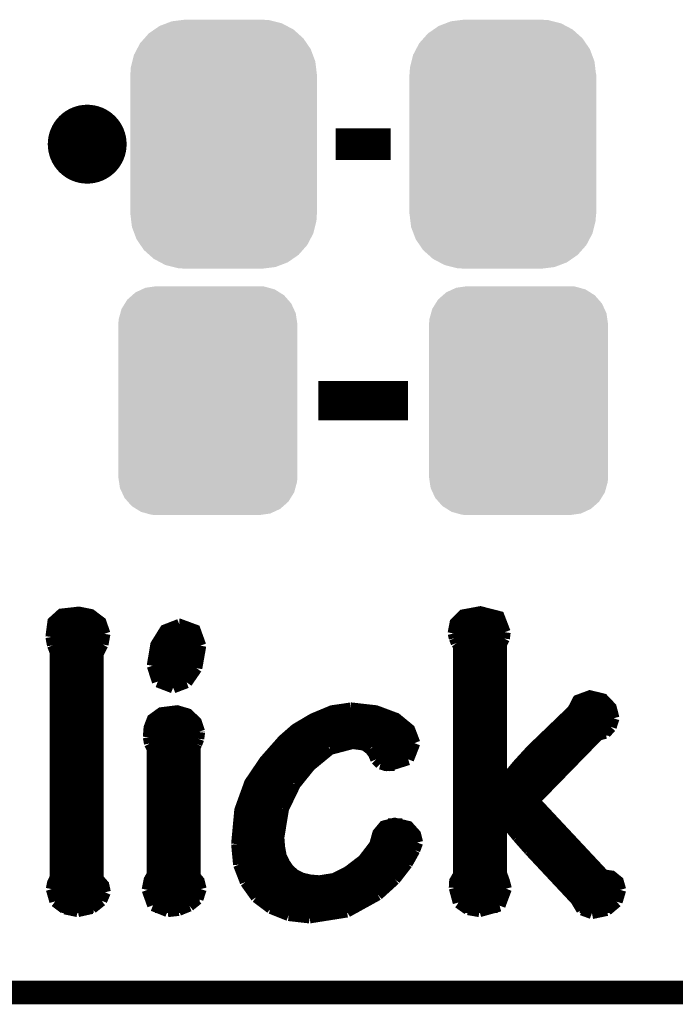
# Model space of a CAD drawing. Extents: x -1.3 to 24.2, y -3.9 to 55.4.
# Tile 9 of 30: x 14.4 to 18.7, y -3.9 to 2.5. Entities that reach past the tile are written whole.
import ezdxf

# ---------------------------------------------------------------- set-up
doc = ezdxf.new("R2010")
doc.units = 0
doc.layers.get('0').update_dxf_attribs({"linetype": 'CONTINUOUS'})
for name, color, linetype in [('NB_IOT_7_CLICK_V102_GKO', 9, 'CONTINUOUS'), ('NB_IOT_7_CLICK_V102_GTO', 11, 'CONTINUOUS'), ('NB_IOT_7_CLICK_V102_GTS', 8, 'CONTINUOUS')]:
    doc.layers.add(name, color=color, linetype=linetype)

# ---------------------------------------------------------------- blocks, each defined once
blk = doc.blocks.new('CUSTOM_183')
for points in [[(-0.465932, 0.697008), (-0.425122, 0.715892), (0.461224, 0.697008), (0.431072, 0.715892)], [(-0.425122, 0.715892), (-0.402214, 0.726492), (0.431072, 0.715892), (0.392864, 0.726492)], [(-0.402214, 0.726492), (-0.346074, 0.73466), (0.392864, 0.726492), (0.36342, 0.73466)], [(-0.346074, 0.73466), (-0.33274, 0.7366), (0.36342, 0.73466), (0.33274, 0.7366)], [(-0.53404, 0.625952), (-0.518606, 0.650592), (0.536988, 0.625952), (0.515276, 0.650592)], [(-0.518606, 0.650592), (-0.486794, 0.678626), (0.515276, 0.650592), (0.490572, 0.678626)], [(-0.486794, 0.678626), (-0.465932, 0.697008), (0.490572, 0.678626), (0.461224, 0.697008)], [(-0.563878, 0.562234), (-0.555872, 0.591092), (0.566472, 0.562234), (0.55312, 0.591092)], [(-0.555872, 0.591092), (-0.53404, 0.625952), (0.55312, 0.591092), (0.536988, 0.625952)], [(-0.57658, 0.49276), (-0.57464, 0.52344), (0.57658, 0.49276), (0.572118, 0.52344)], [(-0.57464, 0.52344), (-0.563878, 0.562234), (0.572118, 0.52344), (0.566472, 0.562234)], [(-0.57658, -0.49276), (-0.57658, 0.49276), (0.57658, -0.49276), (0.57658, 0.49276)], [(-0.572116, -0.52344), (-0.57658, -0.49276), (0.57464, -0.52344), (0.57658, -0.49276)], [(-0.566472, -0.562234), (-0.572116, -0.52344), (0.563876, -0.562234), (0.57464, -0.52344)], [(-0.553118, -0.591092), (-0.566472, -0.562234), (0.555872, -0.591092), (0.563876, -0.562234)], [(-0.536988, -0.625952), (-0.553118, -0.591092), (0.534038, -0.625952), (0.555872, -0.591092)], [(-0.515274, -0.650592), (-0.536988, -0.625952), (0.518606, -0.650592), (0.534038, -0.625952)], [(-0.490572, -0.678626), (-0.515274, -0.650592), (0.486792, -0.678626), (0.518606, -0.650592)], [(-0.461222, -0.697008), (-0.490572, -0.678626), (0.465932, -0.697008), (0.486792, -0.678626)], [(-0.431072, -0.715892), (-0.461222, -0.697008), (0.42512, -0.715892), (0.465932, -0.697008)], [(-0.392862, -0.726492), (-0.431072, -0.715892), (0.402214, -0.726492), (0.42512, -0.715892)], [(-0.36342, -0.73466), (-0.392862, -0.726492), (0.346072, -0.73466), (0.402214, -0.726492)], [(-0.33274, -0.7366), (-0.36342, -0.73466), (0.33274, -0.7366), (0.346072, -0.73466)]]:
    blk.add_solid(points)
blk = doc.blocks.new('CUSTOM_186')
for points in [[(-0.44566, 0.738152), (-0.412794, 0.76087), (0.45012, 0.738152), (0.407388, 0.76087)], [(-0.412794, 0.76087), (-0.368484, 0.777768), (0.407388, 0.76087), (0.3756, 0.777768)], [(-0.368484, 0.777768), (-0.333938, 0.790942), (0.3756, 0.777768), (0.32361, 0.790942)], [(-0.333938, 0.790942), (-0.273256, 0.798498), (0.32361, 0.790942), (0.29379, 0.798498)], [(-0.273256, 0.798498), (-0.25019, 0.80137), (0.29379, 0.798498), (0.25019, 0.80137)], [(-0.50967, 0.681926), (-0.482218, 0.71288), (0.51306, 0.681926), (0.47841, 0.71288)], [(-0.482218, 0.71288), (-0.44566, 0.738152), (0.47841, 0.71288), (0.45012, 0.738152)], [(-0.55793, 0.61233), (-0.538216, 0.649738), (0.560798, 0.61233), (0.53514, 0.649738)], [(-0.538216, 0.649738), (-0.50967, 0.681926), (0.53514, 0.649738), (0.51306, 0.681926)], [(-0.587972, 0.533366), (-0.577562, 0.575076), (0.590586, 0.533366), (0.574852, 0.575076)], [(-0.577562, 0.575076), (-0.55793, 0.61233), (0.574852, 0.575076), (0.560798, 0.61233)], [(-0.597996, 0.49319), (-0.587972, 0.533366), (0.595442, 0.49319), (0.590586, 0.533366)], [(-0.60198, -0.44958), (-0.60198, 0.44958), (0.60198, -0.44958), (0.60198, 0.44958)], [(-0.60071, 0.44958), (-0.597996, 0.49319), (0.60071, 0.44958), (0.595442, 0.49319)], [(-0.59544, -0.49319), (-0.60071, -0.44958), (0.597996, -0.49319), (0.60071, -0.44958)], [(-0.590586, -0.533366), (-0.59544, -0.49319), (0.58797, -0.533366), (0.597996, -0.49319)], [(-0.57485, -0.575076), (-0.590586, -0.533366), (0.577562, -0.575076), (0.58797, -0.533366)], [(-0.560798, -0.61233), (-0.57485, -0.575076), (0.557928, -0.61233), (0.577562, -0.575076)], [(-0.535138, -0.649738), (-0.560798, -0.61233), (0.538216, -0.649738), (0.557928, -0.61233)], [(-0.51306, -0.681926), (-0.535138, -0.649738), (0.509668, -0.681926), (0.538216, -0.649738)], [(-0.478408, -0.71288), (-0.51306, -0.681926), (0.482218, -0.71288), (0.509668, -0.681926)], [(-0.45012, -0.738152), (-0.478408, -0.71288), (0.445658, -0.738152), (0.482218, -0.71288)], [(-0.407386, -0.76087), (-0.45012, -0.738152), (0.412794, -0.76087), (0.445658, -0.738152)], [(-0.3756, -0.777768), (-0.407386, -0.76087), (0.368482, -0.777768), (0.412794, -0.76087)], [(-0.323608, -0.790942), (-0.3756, -0.777768), (0.333938, -0.790942), (0.368482, -0.777768)], [(-0.29379, -0.798498), (-0.323608, -0.790942), (0.273254, -0.798498), (0.333938, -0.790942)], [(-0.25019, -0.80137), (-0.29379, -0.798498), (0.25019, -0.80137), (0.273254, -0.798498)]]:
    blk.add_solid(points)

msp = doc.modelspace()

# ---------------------------------------------------------------- linework, layer by layer
at = {"layer": 'NB_IOT_7_CLICK_V102_GKO', "const_width": 0.1524}
msp.add_lwpolyline([(-1.27, -3.81), (21.59, -3.81), (24.13, -1.27)], dxfattribs=at)
at = {"layer": 'NB_IOT_7_CLICK_V102_GTO', "const_width": 0.254}
msp.add_lwpolyline([(14.7574, 1.651, 1), (15.0114, 1.651, 1)], format="xyb", close=True, dxfattribs=at)
at = {"layer": 'NB_IOT_7_CLICK_V102_GTO'}
for points, const_width in [([(16.4846, 1.651), (16.8402, 1.651)], 0.2032), ([(16.37284, 0), (16.95196, 0)], 0.254), ([(14.65326, -1.52146), (14.66596, -1.42494), (14.7193, -1.37668), (14.83106, -1.36398), (14.90726, -1.37922), (14.97076, -1.42748), (14.99616, -1.50114)], 0.0762), ([(17.24406, -1.4986), (17.25676, -1.43256), (17.30756, -1.38176), (17.41678, -1.36144), (17.53616, -1.39192), (17.57426, -1.49098)], 0.0762), ([(14.66342, -1.43256), (14.97584, -1.43256)], 0.0762), ([(17.25676, -1.43256), (17.5641, -1.43256)], 0.0762), ([(15.30604, -1.70688), (15.3289, -1.57226), (15.38732, -1.47828), (15.47876, -1.44272)], 0.0762), ([(15.47876, -1.44272), (15.4813, -1.44272), (15.57782, -1.47828), (15.61338, -1.57734)], 0.0762), ([(17.56918, -1.53162), (17.57426, -1.49098)], 0.0762), ([(14.65326, -1.50876), (14.99616, -1.50876)], 0.0762), ([(14.65326, -1.52146), (14.66342, -1.5748)], 0.0762), ([(14.98346, -1.56972), (14.99616, -1.50114)], 0.0762), ([(15.35938, -1.50876), (15.60068, -1.50876)], 0.0762), ([(17.24406, -1.4986), (17.25168, -1.52908)], 0.0762), ([(17.2466, -1.50876), (17.57172, -1.50876)], 0.0762), ([(17.25168, -1.52908), (17.26438, -1.55956)], 0.0762), ([(17.5514, -1.56718), (17.56918, -1.53162)], 0.0762), ([(14.66342, -1.5748), (14.6812, -1.62052)], 0.0762), ([(14.66596, -1.58496), (14.97838, -1.58496)], 0.0762), ([(14.6812, -3.06832), (14.6812, -1.62052)], 0.0762), ([(14.95298, -1.62814), (14.98346, -1.56972)], 0.0762), ([(15.32382, -1.58496), (15.61338, -1.58496)], 0.0762), ([(15.58798, -1.72212), (15.61338, -1.57734)], 0.0762), ([(17.25168, -3.1369), (17.25422, -3.09372), (17.27962, -3.05054), (17.27962, -1.57988)], 0.0762), ([(17.26438, -1.55956), (17.27962, -1.57988)], 0.0762), ([(17.27962, -1.58496), (17.5514, -1.58496)], 0.0762), ([(17.5514, -2.46634), (17.5514, -1.56718)], 0.0762), ([(14.6812, -1.66116), (14.95298, -1.66116)], 0.0762), ([(14.95298, -3.07848), (14.95298, -1.62814)], 0.0762), ([(15.30858, -1.66116), (15.60576, -1.66116)], 0.0762), ([(17.27962, -1.66116), (17.5514, -1.66116)], 0.0762), ([(14.6812, -1.73736), (14.95298, -1.73736)], 0.0762), ([(15.30604, -1.70688), (15.33906, -1.80848)], 0.0762), ([(15.30858, -1.73736), (15.58036, -1.73736)], 0.0762), ([(15.52448, -1.81356), (15.58798, -1.72212)], 0.0762), ([(17.27962, -1.73736), (17.5514, -1.73736)], 0.0762), ([(15.33906, -1.80848), (15.43812, -1.84658)], 0.0762), ([(14.6812, -1.81356), (14.95298, -1.81356)], 0.0762), ([(15.34414, -1.81356), (15.52448, -1.81356)], 0.0762), ([(15.43812, -1.84658), (15.52448, -1.81356)], 0.0762), ([(17.27962, -1.81356), (17.5514, -1.81356)], 0.0762), ([(14.6812, -1.88976), (14.95298, -1.88976)], 0.0762), ([(17.27962, -1.88976), (17.5514, -1.88976)], 0.0762), ([(17.5514, -2.46634), (17.55648, -2.46888), (17.66316, -2.34188), (17.74698, -2.25044), (18.01368, -1.9939), (18.0467, -1.9304), (18.1229, -1.90246), (18.20672, -1.92278), (18.25752, -1.97612), (18.2753, -2.0447)], 0.0762), ([(14.6812, -1.96596), (14.95298, -1.96596)], 0.0762), ([(15.28064, -2.16662), (15.28572, -2.10566), (15.30604, -2.05232), (15.36192, -2.01168), (15.46352, -1.99898), (15.5321, -2.0193), (15.58544, -2.0701), (15.60576, -2.13106)], 0.0762), ([(15.8496, -2.85496), (15.86992, -2.63652), (15.93342, -2.46126), (16.02994, -2.31902), (16.14678, -2.18694), (16.22806, -2.11582), (16.33982, -2.04978), (16.46174, -1.99898), (16.58366, -1.9812)], 0.0762), ([(16.58366, -1.9812), (16.5862, -1.9812), (16.74368, -1.99898), (16.87322, -2.04724), (16.95958, -2.11836), (16.9926, -2.20472)], 0.0762), ([(17.27962, -1.96596), (17.5514, -1.96596)], 0.0762), ([(18.01876, -1.96596), (18.25244, -1.96596)], 0.0762), ([(14.6812, -2.04216), (14.95298, -2.04216)], 0.0762), ([(15.31366, -2.04216), (15.56004, -2.04216)], 0.0762), ([(16.35252, -2.04216), (16.8656, -2.04216)], 0.0762), ([(17.27962, -2.04216), (17.5514, -2.04216)], 0.0762), ([(17.96288, -2.04216), (18.2753, -2.04216)], 0.0762), ([(18.25752, -2.10058), (18.2753, -2.0447)], 0.0762), ([(14.6812, -2.11836), (14.95298, -2.11836)], 0.0762), ([(15.28318, -2.11836), (15.60576, -2.11836)], 0.0762), ([(16.22552, -2.11836), (16.95958, -2.11836)], 0.0762), ([(17.27962, -2.11836), (17.5514, -2.11836)], 0.0762), ([(17.88414, -2.11836), (18.24736, -2.11836)], 0.0762), ([(18.22196, -2.13868), (18.25752, -2.10058)], 0.0762), ([(15.28064, -2.16662), (15.28826, -2.20726)], 0.0762), ([(15.58798, -2.2098), (15.60068, -2.17678)], 0.0762), ([(15.60068, -2.17678), (15.60576, -2.1336)], 0.0762), ([(15.60576, -2.1336), (15.60576, -2.13106)], 0.0762), ([(17.76222, -2.57556), (18.17624, -2.15138)], 0.0762), ([(18.17624, -2.15138), (18.22196, -2.13868)], 0.0762), ([(14.6812, -2.19456), (14.95298, -2.19456)], 0.0762), ([(15.27302, -3.1496), (15.28572, -3.0861), (15.30604, -3.05054), (15.30604, -2.24282)], 0.0762), ([(15.28318, -2.19456), (15.5956, -2.19456)], 0.0762), ([(15.28826, -2.20726), (15.30604, -2.24282)], 0.0762), ([(15.57782, -2.23012), (15.58798, -2.2098)], 0.0762), ([(15.57782, -3.06324), (15.57782, -2.23012)], 0.0762), ([(16.1417, -2.19456), (16.99006, -2.19456)], 0.0762), ([(16.3195, -2.3495), (16.44904, -2.24282)], 0.0762), ([(16.44904, -2.24282), (16.59382, -2.20472)], 0.0762), ([(16.59382, -2.20472), (16.67002, -2.21488)], 0.0762), ([(16.67002, -2.21488), (16.70812, -2.24282)], 0.0762), ([(16.70812, -2.24282), (16.73098, -2.2733)], 0.0762), ([(16.95196, -2.30886), (16.9926, -2.20472)], 0.0762), ([(17.27962, -2.19456), (17.5514, -2.19456)], 0.0762), ([(17.8054, -2.19456), (18.13306, -2.19456)], 0.0762), ([(14.6812, -2.27076), (14.95298, -2.27076)], 0.0762), ([(15.30604, -2.27076), (15.57782, -2.27076)], 0.0762), ([(16.07058, -2.27076), (16.40586, -2.27076)], 0.0762), ([(16.72844, -2.27076), (16.97736, -2.27076)], 0.0762), ([(16.73098, -2.2733), (16.74622, -2.30886)], 0.0762), ([(16.74622, -2.30886), (16.77416, -2.3368)], 0.0762), ([(16.82242, -2.3495), (16.95196, -2.30886)], 0.0762), ([(17.27962, -2.27076), (17.5514, -2.27076)], 0.0762), ([(17.7292, -2.27076), (18.0594, -2.27076)], 0.0762), ([(14.6812, -2.34696), (14.95298, -2.34696)], 0.0762), ([(15.30604, -2.34696), (15.57782, -2.34696)], 0.0762), ([(16.00708, -2.34696), (16.32204, -2.34696)], 0.0762), ([(16.22298, -2.46888), (16.3195, -2.3495)], 0.0762), ([(16.77416, -2.3368), (16.82242, -2.3495)], 0.0762), ([(16.79448, -2.34696), (16.8656, -2.34696)], 0.0762), ([(17.27962, -2.34696), (17.5514, -2.34696)], 0.0762), ([(17.66062, -2.34696), (17.98574, -2.34696)], 0.0762), ([(14.6812, -2.42316), (14.95298, -2.42316)], 0.0762), ([(15.30604, -2.42316), (15.57782, -2.42316)], 0.0762), ([(15.95628, -2.42316), (16.256, -2.42316)], 0.0762), ([(17.27962, -2.42316), (17.5514, -2.42316)], 0.0762), ([(17.59458, -2.42316), (17.91208, -2.42316)], 0.0762), ([(14.6812, -2.49936), (14.95298, -2.49936)], 0.0762), ([(15.30604, -2.49936), (15.57782, -2.49936)], 0.0762), ([(15.91564, -2.49936), (16.2052, -2.49936)], 0.0762), ([(16.14678, -2.62636), (16.22298, -2.46888)], 0.0762), ([(17.27962, -2.49936), (17.83588, -2.49936)], 0.0762), ([(14.6812, -2.57556), (14.95298, -2.57556)], 0.0762), ([(15.30604, -2.57556), (15.57782, -2.57556)], 0.0762), ([(15.8877, -2.57556), (16.1671, -2.57556)], 0.0762), ([(16.1163, -2.81178), (16.14678, -2.62636)], 0.0762), ([(17.27962, -2.57556), (17.76222, -2.57556)], 0.0762), ([(17.76222, -2.57556), (18.2118, -3.05562), (18.2626, -3.06324), (18.30324, -3.09626), (18.31848, -3.1496)], 0.0762), ([(14.6812, -2.65176), (14.95298, -2.65176)], 0.0762), ([(15.30604, -2.65176), (15.57782, -2.65176)], 0.0762), ([(15.86738, -2.65176), (16.13916, -2.65176)], 0.0762), ([(17.27962, -2.65176), (17.83334, -2.65176)], 0.0762), ([(17.5514, -2.68478), (17.55648, -2.68224)], 0.0762), ([(17.5514, -3.04546), (17.5514, -2.68478)], 0.0762), ([(17.55648, -2.68224), (17.65808, -2.8067)], 0.0762), ([(14.6812, -2.72796), (14.95298, -2.72796)], 0.0762), ([(15.30604, -2.72796), (15.57782, -2.72796)], 0.0762), ([(15.85468, -2.72796), (16.12138, -2.72796)], 0.0762), ([(16.1163, -2.81178), (16.12138, -2.87528), (16.13154, -2.93116), (16.1544, -2.97942), (16.18234, -3.02006), (16.22044, -3.05308), (16.26616, -3.07594), (16.3195, -3.08864), (16.38046, -3.09372), (16.47698, -3.07848), (16.56588, -3.03276), (16.6624, -2.9591), (16.7386, -2.86004), (16.75892, -2.78638), (16.79702, -2.74066), (16.8656, -2.72288), (16.95196, -2.7432), (16.99768, -2.794), (17.01038, -2.8448)], 0.0762), ([(16.82242, -2.72796), (16.91386, -2.72796)], 0.0762), ([(17.27962, -2.72796), (17.5514, -2.72796)], 0.0762), ([(17.59204, -2.72796), (17.90446, -2.72796)], 0.0762), ([(14.6812, -2.80416), (14.95298, -2.80416)], 0.0762), ([(15.30604, -2.80416), (15.57782, -2.80416)], 0.0762), ([(15.8496, -2.80416), (16.1163, -2.80416)], 0.0762), ([(16.75384, -2.80416), (17.00022, -2.80416)], 0.0762), ([(17.27962, -2.80416), (17.5514, -2.80416)], 0.0762), ([(17.65554, -2.80416), (17.97558, -2.80416)], 0.0762), ([(17.65808, -2.8067), (17.73428, -2.89306)], 0.0762), ([(14.6812, -2.88036), (14.95298, -2.88036)], 0.0762), ([(15.30604, -2.88036), (15.57782, -2.88036)], 0.0762), ([(15.8496, -2.85496), (15.8623, -2.98704)], 0.0762), ([(15.8496, -2.88036), (16.12138, -2.88036)], 0.0762), ([(16.7259, -2.88036), (16.99768, -2.88036)], 0.0762), ([(16.9926, -2.89306), (17.01038, -2.8448)], 0.0762), ([(17.27962, -2.88036), (17.5514, -2.88036)], 0.0762), ([(17.72158, -2.88036), (18.0467, -2.88036)], 0.0762), ([(16.94434, -2.97942), (16.9926, -2.89306)], 0.0762), ([(17.73428, -2.89306), (18.034, -3.2131)], 0.0762), ([(14.6812, -2.95656), (14.95298, -2.95656)], 0.0762), ([(15.30604, -2.95656), (15.57782, -2.95656)], 0.0762), ([(15.85722, -2.95656), (16.1417, -2.95656)], 0.0762), ([(15.8623, -2.98704), (15.90548, -3.0988)], 0.0762), ([(16.66494, -2.95656), (16.95958, -2.95656)], 0.0762), ([(16.8656, -3.08102), (16.94434, -2.97942)], 0.0762), ([(17.27962, -2.95656), (17.5514, -2.95656)], 0.0762), ([(17.7927, -2.95656), (18.11782, -2.95656)], 0.0762), ([(14.6558, -3.14452), (14.66342, -3.10642), (14.6812, -3.06832)], 0.0762), ([(14.6812, -3.03276), (14.95298, -3.03276)], 0.0762), ([(14.95298, -3.07848), (14.98854, -3.11912), (14.9987, -3.16484)], 0.0762), ([(15.30604, -3.03276), (15.57782, -3.03276)], 0.0762), ([(15.57782, -3.06324), (15.60322, -3.09372), (15.61592, -3.14452)], 0.0762), ([(15.87754, -3.03276), (16.19504, -3.03276)], 0.0762), ([(16.56842, -3.03276), (16.90624, -3.03276)], 0.0762), ([(17.27962, -3.03276), (17.5514, -3.03276)], 0.0762), ([(17.5514, -3.04546), (17.56918, -3.09372), (17.58188, -3.14198)], 0.0762), ([(17.86382, -3.03276), (18.18894, -3.03276)], 0.0762), ([(14.66342, -3.10896), (14.98092, -3.10896)], 0.0762), ([(15.2781, -3.10896), (15.6083, -3.10896)], 0.0762), ([(15.90548, -3.0988), (15.97406, -3.19532)], 0.0762), ([(15.91056, -3.10896), (16.8402, -3.10896)], 0.0762), ([(16.75638, -3.18008), (16.8656, -3.08102)], 0.0762), ([(17.25168, -3.10896), (17.5768, -3.10896)], 0.0762), ([(17.25168, -3.1369), (17.27708, -3.23088)], 0.0762), ([(17.54124, -3.2512), (17.58188, -3.14198)], 0.0762), ([(17.93494, -3.10896), (18.30832, -3.10896)], 0.0762), ([(14.6558, -3.14452), (14.67866, -3.22326)], 0.0762), ([(14.66088, -3.18516), (14.99616, -3.18516)], 0.0762), ([(14.97584, -3.21818), (14.9987, -3.16484)], 0.0762), ([(15.27302, -3.1496), (15.30858, -3.24866)], 0.0762), ([(15.27556, -3.18516), (15.6083, -3.18516)], 0.0762), ([(15.5956, -3.20802), (15.61592, -3.14452)], 0.0762), ([(15.96644, -3.18516), (16.74876, -3.18516)], 0.0762), ([(15.97406, -3.19532), (16.06804, -3.26644)], 0.0762), ([(16.55826, -3.2893), (16.75638, -3.18008)], 0.0762), ([(17.25676, -3.18516), (17.57934, -3.18516)], 0.0762), ([(18.00606, -3.18516), (18.3134, -3.18516)], 0.0762), ([(18.29562, -3.2258), (18.31848, -3.1496)], 0.0762), ([(14.67866, -3.22326), (14.73962, -3.26898)], 0.0762), ([(14.72184, -3.26136), (14.92504, -3.26136)], 0.0762), ([(14.73962, -3.26898), (14.82344, -3.28676)], 0.0762), ([(14.82344, -3.28676), (14.91488, -3.26644)], 0.0762), ([(14.91488, -3.26644), (14.97584, -3.21818)], 0.0762), ([(15.30858, -3.24866), (15.40256, -3.28676)], 0.0762), ([(15.32128, -3.26136), (15.52702, -3.26136)], 0.0762), ([(15.47368, -3.27914), (15.54226, -3.2512)], 0.0762), ([(15.54226, -3.2512), (15.5956, -3.20802)], 0.0762), ([(16.06042, -3.26136), (16.6243, -3.26136)], 0.0762), ([(16.06804, -3.26644), (16.18234, -3.31216)], 0.0762), ([(17.27708, -3.23088), (17.33804, -3.27406)], 0.0762), ([(17.30756, -3.26136), (17.52854, -3.26136)], 0.0762), ([(17.4117, -3.28676), (17.54124, -3.2512)], 0.0762), ([(18.034, -3.2131), (18.0721, -3.2766)], 0.0762), ([(18.05686, -3.26136), (18.2626, -3.26136)], 0.0762), ([(18.23212, -3.27914), (18.29562, -3.2258)], 0.0762), ([(15.40256, -3.28676), (15.47368, -3.27914)], 0.0762), ([(16.18234, -3.31216), (16.31696, -3.3274)], 0.0762), ([(16.31696, -3.3274), (16.55826, -3.2893)], 0.0762), ([(17.33804, -3.27406), (17.4117, -3.28676)], 0.0762), ([(18.0721, -3.2766), (18.1356, -3.29946)], 0.0762), ([(18.1356, -3.29946), (18.23212, -3.27914)], 0.0762)]:
    msp.add_lwpolyline(points, dxfattribs=dict(at, const_width=const_width))

# ---------------------------------------------------------------- block references
at = {"layer": 'NB_IOT_7_CLICK_V102_GTS'}
for name, p in [('CUSTOM_186', (15.76324, 1.651)), ('CUSTOM_186', (17.56156, 1.651)), ('CUSTOM_183', (15.66164, 0)), ('CUSTOM_183', (17.66316, 0))]:
    msp.add_blockref(name, p, dxfattribs=at)

doc.saveas('drawing.dxf')
